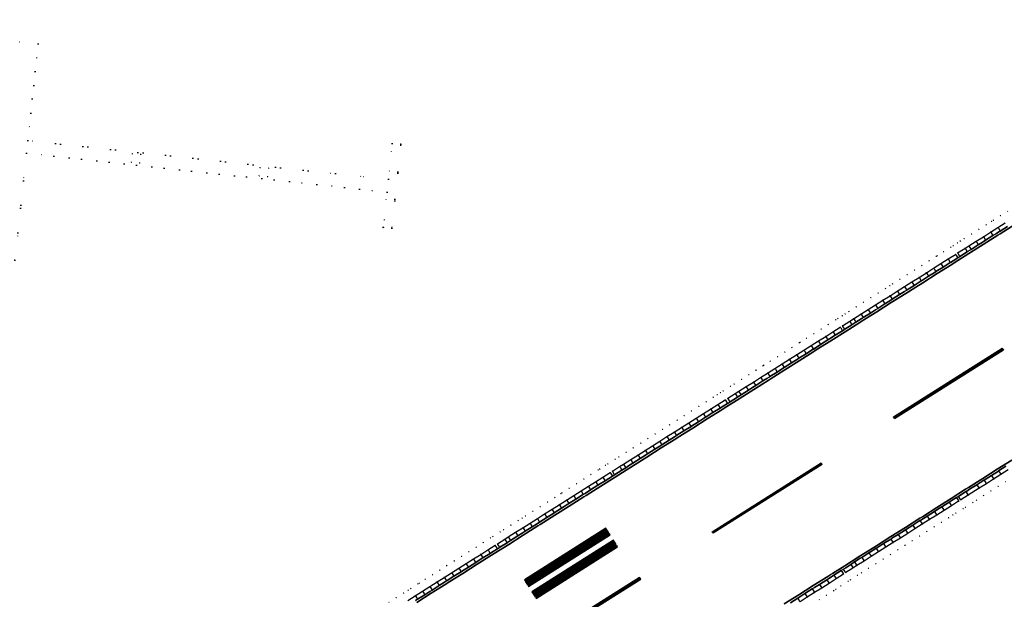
# Model space of a CAD drawing. Header units: metres. Extents: x 174791 to 179073, y 406431 to 409043.
# Tile 118 of 256: x 176276 to 176506, y 407159 to 407294. Entities that reach past the tile are written whole.
import ezdxf

# ---------------------------------------------------------------- set-up
doc = ezdxf.new("R2010")
doc.units = ezdxf.units.M
doc.linetypes.add('DOT', pattern=[6.35, 0, -6.35])
for name, color, linetype in [('terreindeelbegroeid', 254, 'DOT'), ('terreindeelonbegroeid', 254, 'DOT'), ('wegdeel_molgoot', 254, 'Continuous'), ('wegdeel_rijbaan', 254, 'Continuous'), ('wegdeel_start_landingsbaan', 254, 'Continuous'), ('weginrichtingselement_markering_vliegtuigverharding', 254, 'Continuous'), ('weginrichtingselement_voeg_vliegtuigverharding', 254, 'Continuous')]:
    doc.layers.add(name, color=color, linetype=linetype)

msp = doc.modelspace()

# ---------------------------------------------------------------- linework, layer by layer
at = {"layer": 'terreindeelbegroeid'}
for points in [[(176225.073, 407243.108, 0), (176275.112, 407237.844, 0), (176277.786, 407262.797, 0), (176345.482, 407255.508, 0), (176361.819, 407253.749, 0), (176360.933, 407245.543, 0), (176362.922, 407245.328, 0), (176365.034, 407264.894, 0), (176363.046, 407265.109, 0), (176362.141, 407256.731, 0), (176349.836, 407258.056, 0), (176278.106, 407265.78, 0), (176280.518, 407288.288, 0), (176231.273, 407293.957, 0)], [(176362.141, 407256.731, 0), (176361.819, 407253.749, 0), (176345.482, 407255.508, 0), (176277.786, 407262.797, 0), (176275.112, 407237.844, 0), (176225.073, 407243.108, 0), (176231.273, 407293.957, 0), (176280.518, 407288.288, 0), (176278.106, 407265.78, 0), (176349.836, 407258.056, 0)], [(176304.42, 407262.517, 0), (176302.432, 407262.72, 0), (176302.237, 407260.739, 0), (176304.226, 407260.523, 0)], [(176334.199, 407259.318, 0), (176332.21, 407259.52, 0), (176332.016, 407257.54, 0), (176334.004, 407257.324, 0)]]:
    msp.add_polyline3d(points, close=True, dxfattribs=at)
for points in [[(176362.243, 407158.104, 0), (176363.944, 407159.179, 0), (176365.625, 407160.242, 0), (176366.714, 407160.931, 0), (176367.327, 407161.318, 0), (176368.997, 407162.375, 0), (176369.287, 407162.558, 0), (176370.717, 407163.462, 0), (176372.399, 407164.526, 0), (176374.084, 407165.591, 0), (176375.704, 407166.616, 0), (176375.783, 407166.666, 0), (176377.497, 407167.749, 0), (176379.174, 407168.81, 0), (176380.882, 407169.89, 0), (176382.574, 407170.96, 0), (176384.259, 407172.026, 0), (176385.942, 407173.09, 0), (176386.476, 407173.428, 0), (176388.185, 407174.508, 0), (176388.987, 407175.015, 0), (176390.703, 407176.101, 0), (176392.397, 407177.172, 0), (176393.306, 407177.747, 0), (176394.084, 407178.238, 0), (176395.795, 407179.321, 0), (176397.482, 407180.388, 0), (176399.202, 407181.475, 0), (176400.891, 407182.543, 0), (176400.913, 407182.557, 0), (176402.307, 407183.438, 0), (176402.589, 407183.617, 0), (176404.264, 407184.676, 0), (176405.971, 407185.755, 0), (176407.682, 407186.837, 0), (176409.342, 407187.887, 0), (176411.042, 407188.962, 0), (176411.373, 407189.172, 0), (176412.743, 407190.038, 0), (176413.255, 407190.362, 0), (176414.953, 407191.435, 0), (176415.842, 407191.997, 0), (176417.54, 407193.071, 0), (176419.212, 407194.128, 0), (176420.927, 407195.213, 0), (176422.618, 407196.282, 0), (176424.299, 407197.345, 0), (176424.302, 407197.347, 0), (176425.988, 407198.413, 0), (176427.685, 407199.486, 0), (176429.404, 407200.573, 0), (176431.076, 407201.631, 0), (176432.788, 407202.713, 0), (176434.476, 407203.781, 0), (176436.161, 407204.846, 0), (176437.858, 407205.919, 0), (176438.766, 407206.494, 0), (176439.539, 407206.982, 0), (176440.174, 407207.384, 0), (176441.873, 407208.458, 0), (176442.72, 407208.993, 0), (176444.429, 407210.074, 0), (176446.14, 407211.156, 0), (176447.797, 407212.204, 0), (176447.822, 407212.22, 0), (176449.434, 407213.239, 0), (176449.658, 407213.381, 0), (176451.135, 407214.315, 0), (176452.806, 407215.371, 0), (176454.506, 407216.446, 0), (176456.194, 407217.514, 0), (176457.894, 407218.589, 0), (176458.098, 407218.718, 0), (176459.576, 407219.653, 0), (176461.281, 407220.731, 0), (176462.974, 407221.802, 0), (176464.659, 407222.867, 0), (176466.374, 407223.951, 0), (176466.883, 407224.273, 0), (176467.924, 407224.931, 0), (176468.575, 407225.343, 0), (176469.476, 407225.913, 0), (176471.182, 407226.992, 0), (176472.868, 407228.058, 0), (176474.568, 407229.133, 0), (176476.263, 407230.205, 0), (176477.968, 407231.283, 0), (176479.006, 407231.94, 0), (176479.655, 407232.35, 0), (176481.345, 407233.419, 0), (176483.059, 407234.502, 0), (176484.739, 407235.565, 0), (176486.436, 407236.638, 0), (176488.13, 407237.709, 0), (176489.8, 407238.765, 0), (176490.035, 407238.913, 0), (176491.502, 407239.841, 0), (176493.213, 407240.923, 0), (176493.729, 407241.25, 0), (176494.749, 407241.894, 0), (176495.432, 407242.327, 0), (176496.326, 407242.892, 0), (176498.023, 407243.965, 0), (176499.73, 407245.044, 0), (176501.418, 407246.112, 0), (176502.69, 407246.916, 0), (176503.123, 407247.19, 0), (176504.814, 407248.259, 0), (176506.488, 407249.318, 0)], [(176506.488, 407249.318, 0), (176504.814, 407248.259, 0), (176503.123, 407247.19, 0), (176502.69, 407246.916, 0), (176501.418, 407246.112, 0), (176499.73, 407245.044, 0), (176498.023, 407243.965, 0), (176496.326, 407242.892, 0), (176495.432, 407242.327, 0), (176494.749, 407241.894, 0), (176493.729, 407241.25, 0), (176493.213, 407240.923, 0), (176491.502, 407239.841, 0), (176490.035, 407238.913, 0), (176489.8, 407238.765, 0), (176488.13, 407237.709, 0), (176486.436, 407236.638, 0), (176484.739, 407235.565, 0), (176483.059, 407234.502, 0), (176481.345, 407233.419, 0), (176479.655, 407232.35, 0), (176479.006, 407231.94, 0), (176477.968, 407231.283, 0), (176476.263, 407230.205, 0), (176474.568, 407229.133, 0), (176472.868, 407228.058, 0), (176471.182, 407226.992, 0), (176469.476, 407225.913, 0), (176468.575, 407225.343, 0), (176467.924, 407224.931, 0), (176466.883, 407224.273, 0), (176466.374, 407223.951, 0), (176464.659, 407222.867, 0), (176462.974, 407221.802, 0), (176461.281, 407220.731, 0), (176459.576, 407219.653, 0), (176458.098, 407218.718, 0), (176457.894, 407218.589, 0), (176456.194, 407217.514, 0), (176454.506, 407216.446, 0), (176452.806, 407215.371, 0), (176451.135, 407214.315, 0), (176449.658, 407213.381, 0), (176449.434, 407213.239, 0), (176447.822, 407212.22, 0), (176447.797, 407212.204, 0), (176446.14, 407211.156, 0), (176444.429, 407210.074, 0), (176442.72, 407208.993, 0), (176441.873, 407208.458, 0), (176440.174, 407207.384, 0), (176439.539, 407206.982, 0), (176438.766, 407206.494, 0), (176437.858, 407205.919, 0), (176436.161, 407204.846, 0), (176434.476, 407203.781, 0), (176432.788, 407202.713, 0), (176431.076, 407201.631, 0), (176429.404, 407200.573, 0), (176427.685, 407199.486, 0), (176425.988, 407198.413, 0), (176424.302, 407197.347, 0), (176424.299, 407197.345, 0), (176422.618, 407196.282, 0), (176420.927, 407195.213, 0), (176419.212, 407194.128, 0), (176417.54, 407193.071, 0), (176415.842, 407191.997, 0), (176414.953, 407191.435, 0), (176413.255, 407190.362, 0), (176412.743, 407190.038, 0), (176411.373, 407189.172, 0), (176411.042, 407188.962, 0), (176409.342, 407187.887, 0), (176407.682, 407186.837, 0), (176405.971, 407185.755, 0), (176404.264, 407184.676, 0), (176402.589, 407183.617, 0), (176402.307, 407183.438, 0), (176400.913, 407182.557, 0), (176400.891, 407182.543, 0), (176399.202, 407181.475, 0), (176397.482, 407180.388, 0), (176395.795, 407179.321, 0), (176394.084, 407178.238, 0), (176393.306, 407177.747, 0), (176392.397, 407177.172, 0), (176390.703, 407176.101, 0), (176388.987, 407175.015, 0), (176388.185, 407174.508, 0), (176386.476, 407173.428, 0), (176385.942, 407173.09, 0), (176384.259, 407172.026, 0), (176382.574, 407170.96, 0), (176380.882, 407169.89, 0), (176379.174, 407168.81, 0), (176377.497, 407167.749, 0), (176375.783, 407166.666, 0), (176375.704, 407166.616, 0), (176374.084, 407165.591, 0), (176372.399, 407164.526, 0), (176370.717, 407163.462, 0), (176369.287, 407162.558, 0), (176368.997, 407162.375, 0), (176367.327, 407161.318, 0), (176366.714, 407160.931, 0), (176365.625, 407160.242, 0), (176363.944, 407159.179, 0), (176362.243, 407158.104, 0)], [(176505.883, 407246.569, 0), (176504.192, 407245.5, 0), (176502.487, 407244.422, 0), (176500.799, 407243.354, 0), (176499.092, 407242.275, 0), (176497.395, 407241.201, 0), (176496.501, 407240.636, 0), (176494.799, 407239.56, 0), (176494.282, 407239.233, 0), (176492.571, 407238.151, 0), (176490.869, 407237.075, 0), (176489.198, 407236.018, 0), (176487.505, 407234.948, 0), (176485.808, 407233.874, 0), (176484.128, 407232.812, 0), (176482.414, 407231.728, 0), (176480.724, 407230.659, 0), (176479.037, 407229.593, 0), (176477.332, 407228.515, 0), (176475.637, 407227.443, 0), (176473.937, 407226.368, 0), (176472.251, 407225.302, 0), (176470.545, 407224.223, 0), (176469.644, 407223.653, 0), (176467.952, 407222.583, 0), (176467.443, 407222.261, 0), (176465.728, 407221.177, 0), (176464.043, 407220.111, 0), (176462.35, 407219.04, 0), (176460.645, 407217.963, 0), (176458.963, 407216.899, 0), (176457.263, 407215.824, 0), (176455.575, 407214.756, 0), (176453.875, 407213.681, 0), (176452.203, 407212.624, 0), (176450.503, 407211.549, 0), (176448.892, 407210.53, 0), (176447.209, 407209.466, 0), (176445.498, 407208.384, 0), (176443.788, 407207.303, 0), (176442.942, 407206.768, 0), (176441.243, 407205.694, 0), (176440.608, 407205.292, 0), (176438.927, 407204.229, 0), (176437.23, 407203.156, 0), (176435.545, 407202.09, 0), (176433.857, 407201.023, 0), (176432.145, 407199.94, 0), (176430.473, 407198.883, 0), (176428.754, 407197.796, 0), (176427.057, 407196.723, 0), (176425.368, 407195.655, 0), (176423.687, 407194.592, 0), (176421.996, 407193.523, 0), (176420.281, 407192.438, 0), (176418.609, 407191.381, 0), (176416.911, 407190.307, 0), (176416.022, 407189.745, 0), (176414.324, 407188.671, 0), (176413.812, 407188.347, 0), (176412.111, 407187.272, 0), (176410.411, 407186.197, 0), (176408.751, 407185.147, 0), (176407.04, 407184.065, 0), (176405.333, 407182.985, 0), (176403.658, 407181.927, 0), (176401.96, 407180.853, 0), (176400.271, 407179.785, 0), (176398.551, 407178.697, 0), (176396.864, 407177.63, 0), (176395.153, 407176.548, 0), (176393.466, 407175.481, 0), (176391.772, 407174.41, 0), (176390.056, 407173.325, 0), (176389.254, 407172.818, 0), (176387.545, 407171.737, 0), (176387.011, 407171.4, 0), (176385.328, 407170.336, 0), (176383.643, 407169.27, 0), (176381.951, 407168.2, 0), (176380.243, 407167.12, 0), (176378.566, 407166.059, 0), (176376.852, 407164.975, 0), (176375.153, 407163.901, 0), (176373.468, 407162.836, 0), (176371.786, 407161.772, 0), (176370.066, 407160.684, 0), (176368.396, 407159.628, 0), (176366.694, 407158.552, 0)], [(176458.072, 407158.217, 0), (176459.735, 407159.268, 0), (176461.45, 407160.353, 0), (176463.145, 407161.424, 0), (176464.841, 407162.497, 0), (176465.346, 407162.816, 0), (176466.514, 407163.579, 0), (176468.197, 407164.677, 0), (176468.714, 407165.015, 0), (176468.719, 407165.018, 0), (176470.405, 407166.079, 0), (176471.279, 407166.65, 0), (176472.976, 407167.722, 0), (176474.672, 407168.794, 0), (176476.369, 407169.866, 0), (176478.065, 407170.938, 0), (176479.762, 407172.01, 0), (176481.458, 407173.082, 0), (176483.155, 407174.154, 0), (176484.851, 407175.225, 0), (176486.548, 407176.297, 0), (176488.244, 407177.369, 0), (176489.941, 407178.441, 0), (176491.637, 407179.513, 0), (176493.334, 407180.585, 0), (176495.03, 407181.657, 0), (176495.559, 407181.961, 0), (176497.25, 407183.059, 0), (176498.098, 407183.608, 0), (176499.795, 407184.68, 0), (176501.492, 407185.751, 0), (176503.189, 407186.823, 0), (176504.886, 407187.895, 0), (176506.583, 407188.966, 0)], [(176505.954, 407186.204, 0), (176504.257, 407185.132, 0), (176502.56, 407184.06, 0), (176500.863, 407182.988, 0), (176499.175, 407181.923, 0), (176498.338, 407181.381, 0), (176496.603, 407180.254, 0), (176496.063, 407179.944, 0), (176494.402, 407178.894, 0), (176493.704, 407178.453, 0), (176492.705, 407177.822, 0), (176491.009, 407176.75, 0), (176489.312, 407175.679, 0), (176487.616, 407174.607, 0), (176485.919, 407173.535, 0), (176484.223, 407172.463, 0), (176482.526, 407171.391, 0), (176480.83, 407170.319, 0), (176479.133, 407169.247, 0), (176477.437, 407168.175, 0), (176475.74, 407167.103, 0), (176474.044, 407166.031, 0), (176472.361, 407164.968, 0), (176471.485, 407164.395, 0), (176469.808, 407163.34, 0), (176469.794, 407163.331, 0), (176469.29, 407163.002, 0), (176467.608, 407161.904, 0), (176466.427, 407161.133, 0), (176465.91, 407160.806, 0), (176464.214, 407159.734, 0), (176462.519, 407158.662, 0)], [(176462.519, 407158.662, 0), (176464.214, 407159.734, 0), (176465.91, 407160.806, 0), (176466.427, 407161.133, 0), (176467.608, 407161.904, 0), (176469.29, 407163.002, 0), (176469.794, 407163.331, 0), (176469.808, 407163.34, 0), (176471.485, 407164.395, 0), (176472.361, 407164.968, 0), (176474.044, 407166.031, 0), (176475.74, 407167.103, 0), (176477.437, 407168.175, 0), (176479.133, 407169.247, 0), (176480.83, 407170.319, 0), (176482.526, 407171.391, 0), (176484.223, 407172.463, 0), (176485.919, 407173.535, 0), (176487.616, 407174.607, 0), (176489.312, 407175.679, 0), (176491.009, 407176.75, 0), (176492.705, 407177.822, 0), (176493.704, 407178.453, 0), (176494.402, 407178.894, 0), (176496.063, 407179.944, 0), (176496.603, 407180.254, 0), (176498.338, 407181.381, 0), (176499.175, 407181.923, 0), (176500.863, 407182.988, 0), (176502.56, 407184.06, 0), (176504.257, 407185.132, 0), (176505.954, 407186.204, 0)]]:
    msp.add_polyline3d(points, dxfattribs=at)
at = {"layer": 'terreindeelonbegroeid'}
for points in [[(176360.933, 407245.543, 0), (176361.819, 407253.749, 0), (176362.141, 407256.731, 0), (176363.046, 407265.109, 0), (176365.034, 407264.894, 0), (176362.922, 407245.328, 0)], [(176302.237, 407260.739, 0), (176302.432, 407262.72, 0), (176304.42, 407262.517, 0), (176304.226, 407260.523, 0)], [(176332.016, 407257.54, 0), (176332.21, 407259.52, 0), (176334.199, 407259.318, 0), (176334.004, 407257.324, 0)], [(176495.322, 407238.733, 0), (176494.805, 407238.406, 0), (176494.376, 407239.084, 0), (176494.282, 407239.233, 0), (176494.799, 407239.56, 0), (176494.893, 407239.411, 0)], [(176468.475, 407221.756, 0), (176468.319, 407221.658, 0), (176467.966, 407221.435, 0), (176467.548, 407222.096, 0), (176467.443, 407222.261, 0), (176467.952, 407222.583, 0), (176468.056, 407222.418, 0)], [(176441.766, 407204.867, 0), (176441.13, 407204.466, 0), (176440.739, 407205.084, 0), (176440.608, 407205.292, 0), (176441.243, 407205.694, 0), (176441.374, 407205.487, 0)], [(176414.847, 407187.845, 0), (176414.704, 407187.755, 0), (176414.334, 407187.521, 0), (176413.916, 407188.183, 0), (176413.812, 407188.347, 0), (176414.324, 407188.671, 0), (176414.428, 407188.508, 0)], [(176495.559, 407181.961, 0), (176495.03, 407181.657, 0), (176494.977, 407181.741, 0), (176494.496, 407182.502, 0), (176495.014, 407182.8, 0), (176495.491, 407182.065, 0)], [(176388.067, 407170.912, 0), (176387.533, 407170.574, 0), (176387.131, 407171.211, 0), (176387.011, 407171.4, 0), (176387.545, 407171.737, 0), (176387.664, 407171.549, 0)], [(176468.714, 407165.015, 0), (176468.197, 407164.677, 0), (176468.124, 407164.792, 0), (176467.681, 407165.492, 0), (176468.196, 407165.834, 0), (176468.646, 407165.122, 0)]]:
    msp.add_polyline3d(points, close=True, dxfattribs=at)
at = {"layer": 'wegdeel_molgoot'}
for points in [[(176368.451, 407158.508, 0), (176368.917, 407158.803, 0), (176370.588, 407159.859, 0), (176371.83, 407160.645, 0), (176372.308, 407160.947, 0), (176373.99, 407162.011, 0), (176375.2, 407162.775, 0), (176375.675, 407163.076, 0), (176375.8, 407163.155, 0), (176377.373, 407164.15, 0), (176379.088, 407165.234, 0), (176379.192, 407165.3, 0), (176380.765, 407166.295, 0), (176382.473, 407167.374, 0), (176382.553, 407167.425, 0), (176384.165, 407168.444, 0), (176385.85, 407169.51, 0), (176385.911, 407169.549, 0), (176386.523, 407169.935, 0), (176387.533, 407170.574, 0), (176388.067, 407170.912, 0), (176389.776, 407171.992, 0), (176389.875, 407172.055, 0), (176390.577, 407172.499, 0), (176392.294, 407173.585, 0), (176393.274, 407174.204, 0), (176393.988, 407174.656, 0), (176395.675, 407175.722, 0), (176396.661, 407176.346, 0), (176397.249, 407176.718, 0), (176397.386, 407176.805, 0), (176399.074, 407177.872, 0), (176400.652, 407178.87, 0), (176400.793, 407178.959, 0), (176402.482, 407180.027, 0), (176403.987, 407180.978, 0), (176404.181, 407181.101, 0), (176405.855, 407182.16, 0), (176407.376, 407183.122, 0), (176407.562, 407183.239, 0), (176407.956, 407183.488, 0), (176409.273, 407184.321, 0), (176410.934, 407185.371, 0), (176411.33, 407185.622, 0), (176412.634, 407186.446, 0), (176414.334, 407187.521, 0), (176414.704, 407187.755, 0), (176414.847, 407187.845, 0), (176416.545, 407188.919, 0), (176417.434, 407189.481, 0), (176418.101, 407189.903, 0), (176418.706, 407190.286, 0), (176419.131, 407190.555, 0), (176420.803, 407191.612, 0), (176422.041, 407192.394, 0), (176422.519, 407192.697, 0), (176424.21, 407193.766, 0), (176425.423, 407194.533, 0), (176425.891, 407194.829, 0), (176427.58, 407195.897, 0), (176428.807, 407196.673, 0), (176429.276, 407196.97, 0), (176429.393, 407197.044, 0), (176430.995, 407198.057, 0), (176432.668, 407199.114, 0), (176432.785, 407199.188, 0), (176434.379, 407200.197, 0), (176436.068, 407201.264, 0), (176436.172, 407201.33, 0), (176437.753, 407202.33, 0), (176439.449, 407203.403, 0), (176439.53, 407203.453, 0), (176440.115, 407203.824, 0), (176441.13, 407204.466, 0), (176441.766, 407204.867, 0), (176443.465, 407205.942, 0), (176443.603, 407206.029, 0), (176444.311, 407206.477, 0), (176446.02, 407207.558, 0), (176446.984, 407208.167, 0), (176447.731, 407208.64, 0), (176449.415, 407209.704, 0), (176450.336, 407210.287, 0), (176450.846, 407210.609, 0), (176451.025, 407210.723, 0), (176452.726, 407211.798, 0), (176454.211, 407212.737, 0), (176454.397, 407212.855, 0), (176456.097, 407213.93, 0), (176457.599, 407214.88, 0), (176457.786, 407214.997, 0), (176459.485, 407216.072, 0), (176460.968, 407217.01, 0), (176461.168, 407217.136, 0), (176461.572, 407217.391, 0), (176462.872, 407218.214, 0), (176464.566, 407219.285, 0), (176464.96, 407219.534, 0), (176466.251, 407220.35, 0), (176467.966, 407221.435, 0), (176468.319, 407221.658, 0), (176468.475, 407221.756, 0), (176470.167, 407222.826, 0), (176471.068, 407223.396, 0), (176471.677, 407223.781, 0), (176472.294, 407224.172, 0), (176472.774, 407224.475, 0), (176474.46, 407225.541, 0), (176475.664, 407226.303, 0), (176476.16, 407226.616, 0), (176477.855, 407227.688, 0), (176479.026, 407228.428, 0), (176479.559, 407228.766, 0), (176481.247, 407229.833, 0), (176482.421, 407230.576, 0), (176482.937, 407230.901, 0), (176483.02, 407230.954, 0), (176484.651, 407231.985, 0), (176486.331, 407233.047, 0), (176486.381, 407233.079, 0), (176488.028, 407234.121, 0), (176489.721, 407235.191, 0), (176489.739, 407235.203, 0), (176491.392, 407236.248, 0), (176493.094, 407237.324, 0), (176493.125, 407237.344, 0), (176493.731, 407237.727, 0), (176494.805, 407238.406, 0), (176495.322, 407238.733, 0), (176497.024, 407239.809, 0), (176497.108, 407239.862, 0), (176497.918, 407240.374, 0), (176499.615, 407241.447, 0), (176500.477, 407241.992, 0), (176501.322, 407242.527, 0), (176503.011, 407243.595, 0), (176503.855, 407244.128, 0), (176504.435, 407244.496, 0), (176504.715, 407244.673, 0), (176506.406, 407245.742, 0)], [(176508.123, 407246.188, 0), (176504.724, 407244.039, 0), (176504.143, 407243.672, 0), (176500.765, 407241.536, 0), (176497.397, 407239.406, 0), (176494.02, 407237.27, 0), (176493.414, 407236.887, 0), (176490.028, 407234.746, 0), (176486.67, 407232.623, 0), (176485.062, 407231.607, 0), (176483.308, 407230.497, 0), (176482.71, 407230.119, 0), (176479.314, 407227.972, 0), (176475.953, 407225.846, 0), (176472.583, 407223.715, 0), (176471.966, 407223.325, 0), (176468.608, 407221.202, 0), (176465.248, 407219.077, 0), (176461.86, 407216.935, 0), (176461.257, 407216.553, 0), (176457.888, 407214.423, 0), (176454.5, 407212.281, 0), (176451.135, 407210.153, 0), (176450.625, 407209.831, 0), (176447.273, 407207.711, 0), (176443.892, 407205.573, 0), (176440.404, 407203.367, 0), (176439.818, 407202.997, 0), (176436.461, 407200.874, 0), (176433.074, 407198.732, 0), (176429.682, 407196.587, 0), (176429.096, 407196.217, 0), (176425.711, 407194.077, 0), (176422.329, 407191.938, 0), (176418.994, 407189.829, 0), (176418.389, 407189.447, 0), (176414.993, 407187.299, 0), (176411.619, 407185.165, 0), (176408.245, 407183.032, 0), (176407.665, 407182.665, 0), (176404.275, 407180.522, 0), (176400.941, 407178.413, 0), (176397.537, 407176.261, 0), (176396.949, 407175.89, 0), (176393.563, 407173.748, 0), (176390.164, 407171.599, 0), (176386.812, 407169.479, 0), (176386.2, 407169.092, 0), (176382.842, 407166.969, 0), (176379.481, 407164.844, 0), (176376.089, 407162.698, 0), (176375.488, 407162.319, 0), (176372.118, 407160.188, 0), (176368.74, 407158.052, 0)], [(176454.395, 407157.714, 0), (176457.766, 407159.846, 0), (176461.142, 407161.981, 0), (176464.522, 407164.118, 0), (176464.526, 407164.121, 0), (176464.976, 407164.417, 0), (176465.109, 407164.503, 0), (176465.599, 407164.812, 0), (176468.473, 407166.616, 0), (176471.875, 407168.75, 0), (176475.263, 407170.876, 0), (176475.865, 407171.258, 0), (176479.236, 407173.4, 0), (176482.613, 407175.544, 0), (176485.984, 407177.686, 0), (176486.583, 407178.032, 0), (176489.945, 407180.168, 0), (176493.306, 407182.303, 0), (176496.668, 407184.438, 0), (176497.306, 407184.833, 0), (176500.671, 407186.968, 0), (176504.035, 407189.102, 0), (176507.4, 407191.236, 0)], [(176506.049, 407189.812, 0), (176504.352, 407188.74, 0), (176504.289, 407188.7, 0), (176502.655, 407187.669, 0), (176500.958, 407186.597, 0), (176500.92, 407186.573, 0), (176499.261, 407185.525, 0), (176497.564, 407184.454, 0), (176497.555, 407184.448, 0), (176496.926, 407184.04, 0), (176496.705, 407183.898, 0), (176495.014, 407182.8, 0), (176494.496, 407182.502, 0), (176493.555, 407181.908, 0), (176492.799, 407181.431, 0), (176491.103, 407180.359, 0), (176490.189, 407179.781, 0), (176489.406, 407179.287, 0), (176487.71, 407178.215, 0), (176486.822, 407177.654, 0), (176486.238, 407177.285, 0), (176486.013, 407177.143, 0), (176484.317, 407176.071, 0), (176482.861, 407175.151, 0), (176482.62, 407174.999, 0), (176480.924, 407173.927, 0), (176479.48, 407173.015, 0), (176479.227, 407172.855, 0), (176477.531, 407171.783, 0), (176476.103, 407170.881, 0), (176475.834, 407170.711, 0), (176475.5, 407170.5, 0), (176474.138, 407169.639, 0), (176472.441, 407168.567, 0), (176472.119, 407168.364, 0), (176470.745, 407167.495, 0), (176469.88, 407166.908, 0), (176468.755, 407166.17, 0), (176468.196, 407165.834, 0), (176467.681, 407165.492, 0), (176465.975, 407164.431, 0), (176465.403, 407164.037, 0), (176464.811, 407163.662, 0), (176464.306, 407163.343, 0), (176462.61, 407162.27, 0), (176461.431, 407161.524, 0), (176460.915, 407161.198, 0), (176459.2, 407160.114, 0), (176458.054, 407159.389, 0), (176457.537, 407159.062, 0), (176455.841, 407157.99, 0)]]:
    msp.add_polyline3d(points, dxfattribs=at)
at = {"layer": 'wegdeel_rijbaan'}
for points in [[(176506.406, 407245.742, 0), (176504.715, 407244.673, 0), (176504.435, 407244.496, 0), (176503.855, 407244.128, 0), (176503.011, 407243.595, 0), (176501.322, 407242.527, 0), (176500.477, 407241.992, 0), (176499.615, 407241.447, 0), (176497.918, 407240.374, 0), (176497.108, 407239.862, 0), (176497.024, 407239.809, 0), (176495.322, 407238.733, 0), (176494.893, 407239.411, 0), (176494.799, 407239.56, 0), (176496.501, 407240.636, 0), (176497.395, 407241.201, 0), (176499.092, 407242.275, 0), (176500.799, 407243.354, 0), (176502.487, 407244.422, 0), (176504.192, 407245.5, 0), (176505.883, 407246.569, 0)], [(176506.583, 407188.966, 0), (176504.886, 407187.895, 0), (176503.189, 407186.823, 0), (176501.492, 407185.751, 0), (176499.795, 407184.68, 0), (176498.098, 407183.608, 0), (176497.25, 407183.059, 0), (176495.559, 407181.961, 0), (176495.491, 407182.065, 0), (176495.014, 407182.8, 0), (176496.705, 407183.898, 0), (176496.926, 407184.04, 0), (176497.555, 407184.448, 0), (176497.564, 407184.454, 0), (176499.261, 407185.525, 0), (176500.92, 407186.573, 0), (176500.958, 407186.597, 0), (176502.655, 407187.669, 0), (176504.289, 407188.7, 0), (176504.352, 407188.74, 0), (176506.049, 407189.812, 0)], [(176366.694, 407158.552, 0), (176368.396, 407159.628, 0), (176370.066, 407160.684, 0), (176371.786, 407161.772, 0), (176373.468, 407162.836, 0), (176375.153, 407163.901, 0), (176376.852, 407164.975, 0), (176378.566, 407166.059, 0), (176380.243, 407167.12, 0), (176381.951, 407168.2, 0), (176383.643, 407169.27, 0), (176385.328, 407170.336, 0), (176387.011, 407171.4, 0), (176387.131, 407171.211, 0), (176387.533, 407170.574, 0), (176386.523, 407169.935, 0), (176385.911, 407169.549, 0), (176385.85, 407169.51, 0), (176384.165, 407168.444, 0), (176382.553, 407167.425, 0), (176382.473, 407167.374, 0), (176380.765, 407166.295, 0), (176379.192, 407165.3, 0), (176379.088, 407165.234, 0), (176377.373, 407164.15, 0), (176375.8, 407163.155, 0), (176375.675, 407163.076, 0), (176375.2, 407162.775, 0), (176373.99, 407162.011, 0), (176372.308, 407160.947, 0), (176371.83, 407160.645, 0), (176370.588, 407159.859, 0), (176368.917, 407158.803, 0), (176368.451, 407158.508, 0)], [(176455.841, 407157.99, 0), (176457.537, 407159.062, 0), (176458.054, 407159.389, 0), (176459.2, 407160.114, 0), (176460.915, 407161.198, 0), (176461.431, 407161.524, 0), (176462.61, 407162.27, 0), (176464.306, 407163.343, 0), (176464.811, 407163.662, 0), (176465.403, 407164.037, 0), (176465.975, 407164.431, 0), (176467.681, 407165.492, 0), (176468.124, 407164.792, 0), (176468.197, 407164.677, 0), (176466.514, 407163.579, 0), (176465.346, 407162.816, 0), (176464.841, 407162.497, 0), (176463.145, 407161.424, 0), (176461.45, 407160.353, 0), (176459.735, 407159.268, 0), (176458.072, 407158.217, 0)]]:
    msp.add_polyline3d(points, dxfattribs=at)
for points in [[(176494.805, 407238.406, 0), (176493.731, 407237.727, 0), (176493.125, 407237.344, 0), (176493.094, 407237.324, 0), (176491.392, 407236.248, 0), (176489.739, 407235.203, 0), (176489.721, 407235.191, 0), (176488.028, 407234.121, 0), (176486.381, 407233.079, 0), (176486.331, 407233.047, 0), (176484.651, 407231.985, 0), (176483.02, 407230.954, 0), (176482.937, 407230.901, 0), (176482.421, 407230.576, 0), (176481.247, 407229.833, 0), (176479.559, 407228.766, 0), (176479.026, 407228.428, 0), (176477.855, 407227.688, 0), (176476.16, 407226.616, 0), (176475.664, 407226.303, 0), (176474.46, 407225.541, 0), (176472.774, 407224.475, 0), (176472.294, 407224.172, 0), (176471.677, 407223.781, 0), (176471.068, 407223.396, 0), (176470.167, 407222.826, 0), (176468.475, 407221.756, 0), (176468.056, 407222.418, 0), (176467.952, 407222.583, 0), (176469.644, 407223.653, 0), (176470.545, 407224.223, 0), (176472.251, 407225.302, 0), (176473.937, 407226.368, 0), (176475.637, 407227.443, 0), (176477.332, 407228.515, 0), (176479.037, 407229.593, 0), (176480.724, 407230.659, 0), (176482.414, 407231.728, 0), (176484.128, 407232.812, 0), (176485.808, 407233.874, 0), (176487.505, 407234.948, 0), (176489.198, 407236.018, 0), (176490.869, 407237.075, 0), (176492.571, 407238.151, 0), (176494.282, 407239.233, 0), (176494.376, 407239.084, 0)], [(176467.966, 407221.435, 0), (176466.251, 407220.35, 0), (176464.96, 407219.534, 0), (176464.566, 407219.285, 0), (176462.872, 407218.214, 0), (176461.572, 407217.391, 0), (176461.168, 407217.136, 0), (176460.968, 407217.01, 0), (176459.485, 407216.072, 0), (176457.786, 407214.997, 0), (176457.599, 407214.88, 0), (176456.097, 407213.93, 0), (176454.397, 407212.855, 0), (176454.211, 407212.737, 0), (176452.726, 407211.798, 0), (176451.025, 407210.723, 0), (176450.846, 407210.609, 0), (176450.336, 407210.287, 0), (176449.415, 407209.704, 0), (176447.731, 407208.64, 0), (176446.984, 407208.167, 0), (176446.02, 407207.558, 0), (176444.311, 407206.477, 0), (176443.603, 407206.029, 0), (176443.465, 407205.942, 0), (176441.766, 407204.867, 0), (176441.374, 407205.487, 0), (176441.243, 407205.694, 0), (176442.942, 407206.768, 0), (176443.788, 407207.303, 0), (176445.498, 407208.384, 0), (176447.209, 407209.466, 0), (176448.892, 407210.53, 0), (176450.503, 407211.549, 0), (176452.203, 407212.624, 0), (176453.875, 407213.681, 0), (176455.575, 407214.756, 0), (176457.263, 407215.824, 0), (176458.963, 407216.899, 0), (176460.645, 407217.963, 0), (176462.35, 407219.04, 0), (176464.043, 407220.111, 0), (176465.728, 407221.177, 0), (176467.443, 407222.261, 0), (176467.548, 407222.096, 0)], [(176441.13, 407204.466, 0), (176440.115, 407203.824, 0), (176439.53, 407203.453, 0), (176439.449, 407203.403, 0), (176437.753, 407202.33, 0), (176436.172, 407201.33, 0), (176436.068, 407201.264, 0), (176434.379, 407200.197, 0), (176432.785, 407199.188, 0), (176432.668, 407199.114, 0), (176430.995, 407198.057, 0), (176429.393, 407197.044, 0), (176429.276, 407196.97, 0), (176428.807, 407196.673, 0), (176427.58, 407195.897, 0), (176425.891, 407194.829, 0), (176425.423, 407194.533, 0), (176424.21, 407193.766, 0), (176422.519, 407192.697, 0), (176422.041, 407192.394, 0), (176420.803, 407191.612, 0), (176419.131, 407190.555, 0), (176418.706, 407190.286, 0), (176418.101, 407189.903, 0), (176417.434, 407189.481, 0), (176416.545, 407188.919, 0), (176414.847, 407187.845, 0), (176414.428, 407188.508, 0), (176414.324, 407188.671, 0), (176416.022, 407189.745, 0), (176416.911, 407190.307, 0), (176418.609, 407191.381, 0), (176420.281, 407192.438, 0), (176421.996, 407193.523, 0), (176423.687, 407194.592, 0), (176425.368, 407195.655, 0), (176427.057, 407196.723, 0), (176428.754, 407197.796, 0), (176430.473, 407198.883, 0), (176432.145, 407199.94, 0), (176433.857, 407201.023, 0), (176435.545, 407202.09, 0), (176437.23, 407203.156, 0), (176438.927, 407204.229, 0), (176440.608, 407205.292, 0), (176440.739, 407205.084, 0)], [(176414.334, 407187.521, 0), (176412.634, 407186.446, 0), (176411.33, 407185.622, 0), (176410.934, 407185.371, 0), (176409.273, 407184.321, 0), (176407.956, 407183.488, 0), (176407.562, 407183.239, 0), (176407.376, 407183.122, 0), (176405.855, 407182.16, 0), (176404.181, 407181.101, 0), (176403.987, 407180.978, 0), (176402.482, 407180.027, 0), (176400.793, 407178.959, 0), (176400.652, 407178.87, 0), (176399.074, 407177.872, 0), (176397.386, 407176.805, 0), (176397.249, 407176.718, 0), (176396.661, 407176.346, 0), (176395.675, 407175.722, 0), (176393.988, 407174.656, 0), (176393.274, 407174.204, 0), (176392.294, 407173.585, 0), (176390.577, 407172.499, 0), (176389.875, 407172.055, 0), (176389.776, 407171.992, 0), (176388.067, 407170.912, 0), (176387.664, 407171.549, 0), (176387.545, 407171.737, 0), (176389.254, 407172.818, 0), (176390.056, 407173.325, 0), (176391.772, 407174.41, 0), (176393.466, 407175.481, 0), (176395.153, 407176.548, 0), (176396.864, 407177.63, 0), (176398.551, 407178.697, 0), (176400.271, 407179.785, 0), (176401.96, 407180.853, 0), (176403.658, 407181.927, 0), (176405.333, 407182.985, 0), (176407.04, 407184.065, 0), (176408.751, 407185.147, 0), (176410.411, 407186.197, 0), (176412.111, 407187.272, 0), (176413.812, 407188.347, 0), (176413.916, 407188.183, 0)], [(176495.03, 407181.657, 0), (176493.334, 407180.585, 0), (176491.637, 407179.513, 0), (176489.941, 407178.441, 0), (176488.244, 407177.369, 0), (176486.548, 407176.297, 0), (176484.851, 407175.225, 0), (176483.155, 407174.154, 0), (176481.458, 407173.082, 0), (176479.762, 407172.01, 0), (176478.065, 407170.938, 0), (176476.369, 407169.866, 0), (176474.672, 407168.794, 0), (176472.976, 407167.722, 0), (176471.279, 407166.65, 0), (176470.405, 407166.079, 0), (176468.719, 407165.018, 0), (176468.714, 407165.015, 0), (176468.646, 407165.122, 0), (176468.196, 407165.834, 0), (176468.755, 407166.17, 0), (176469.88, 407166.908, 0), (176470.745, 407167.495, 0), (176472.119, 407168.364, 0), (176472.441, 407168.567, 0), (176474.138, 407169.639, 0), (176475.5, 407170.5, 0), (176475.834, 407170.711, 0), (176476.103, 407170.881, 0), (176477.531, 407171.783, 0), (176479.227, 407172.855, 0), (176479.48, 407173.015, 0), (176480.924, 407173.927, 0), (176482.62, 407174.999, 0), (176482.861, 407175.151, 0), (176484.317, 407176.071, 0), (176486.013, 407177.143, 0), (176486.238, 407177.285, 0), (176486.822, 407177.654, 0), (176487.71, 407178.215, 0), (176489.406, 407179.287, 0), (176490.189, 407179.781, 0), (176491.103, 407180.359, 0), (176492.799, 407181.431, 0), (176493.555, 407181.908, 0), (176494.496, 407182.502, 0), (176494.977, 407181.741, 0)]]:
    msp.add_polyline3d(points, close=True, dxfattribs=at)
at = {"layer": 'wegdeel_start_landingsbaan'}
for points in [[(176368.74, 407158.052, 0), (176372.118, 407160.188, 0), (176375.488, 407162.319, 0), (176376.089, 407162.698, 0), (176379.481, 407164.844, 0), (176382.842, 407166.969, 0), (176386.2, 407169.092, 0), (176386.812, 407169.479, 0), (176390.164, 407171.599, 0), (176393.563, 407173.748, 0), (176396.949, 407175.89, 0), (176397.537, 407176.261, 0), (176400.941, 407178.413, 0), (176404.275, 407180.522, 0), (176407.665, 407182.665, 0), (176408.245, 407183.032, 0), (176411.619, 407185.165, 0), (176414.993, 407187.299, 0), (176418.389, 407189.447, 0), (176418.994, 407189.829, 0), (176422.329, 407191.938, 0), (176425.711, 407194.077, 0), (176429.096, 407196.217, 0), (176429.682, 407196.587, 0), (176433.074, 407198.732, 0), (176436.461, 407200.874, 0), (176439.818, 407202.997, 0), (176440.404, 407203.367, 0), (176443.892, 407205.573, 0), (176447.273, 407207.711, 0), (176450.625, 407209.831, 0), (176451.135, 407210.153, 0), (176454.5, 407212.281, 0), (176457.888, 407214.423, 0), (176461.257, 407216.553, 0), (176461.86, 407216.935, 0), (176465.248, 407219.077, 0), (176468.608, 407221.202, 0), (176471.966, 407223.325, 0), (176472.583, 407223.715, 0), (176475.953, 407225.846, 0), (176479.314, 407227.972, 0), (176482.71, 407230.119, 0), (176483.308, 407230.497, 0), (176485.062, 407231.607, 0), (176486.67, 407232.623, 0), (176490.028, 407234.746, 0), (176493.414, 407236.887, 0), (176494.02, 407237.27, 0), (176497.397, 407239.406, 0), (176500.765, 407241.536, 0), (176504.143, 407243.672, 0), (176504.724, 407244.039, 0), (176508.123, 407246.188, 0)], [(176507.4, 407191.236, 0), (176504.035, 407189.102, 0), (176500.671, 407186.968, 0), (176497.306, 407184.833, 0), (176496.668, 407184.438, 0), (176493.306, 407182.303, 0), (176489.945, 407180.168, 0), (176486.583, 407178.032, 0), (176485.984, 407177.686, 0), (176482.613, 407175.544, 0), (176479.236, 407173.4, 0), (176475.865, 407171.258, 0), (176475.263, 407170.876, 0), (176471.875, 407168.75, 0), (176468.473, 407166.616, 0), (176465.599, 407164.812, 0), (176465.109, 407164.503, 0), (176464.976, 407164.417, 0), (176464.526, 407164.121, 0), (176464.522, 407164.118, 0), (176461.142, 407161.981, 0), (176457.766, 407159.846, 0), (176454.395, 407157.714, 0)]]:
    msp.add_polyline3d(points, dxfattribs=at)
at = {"layer": 'weginrichtingselement_markering_vliegtuigverharding'}
for points in [[(176505.213, 407217.331, 0), (176505.32, 407217.162, 0), (176479.922, 407201.14, 0), (176479.815, 407201.309, 0), (176505.213, 407217.331, 0)], [(176480.082, 407200.894, 0), (176479.975, 407201.063, 0), (176505.358, 407217.095, 0), (176505.465, 407216.926, 0), (176480.082, 407200.894, 0)], [(176462.96, 407190.619, 0), (176463.067, 407190.45, 0), (176437.658, 407174.384, 0), (176437.551, 407174.553, 0), (176462.96, 407190.619, 0)], [(176437.801, 407174.195, 0), (176437.694, 407174.364, 0), (176463.085, 407190.401, 0), (176463.192, 407190.232, 0), (176437.801, 407174.195, 0)], [(176412.824, 407175.365, 0), (176393.823, 407163.34, 0), (176393.903, 407163.213, 0), (176412.905, 407175.238, 0), (176412.824, 407175.365, 0)], [(176393.971, 407163.106, 0), (176394.051, 407162.979, 0), (176413.052, 407175.004, 0), (176412.972, 407175.131, 0), (176393.971, 407163.106, 0)], [(176394.119, 407162.872, 0), (176394.199, 407162.745, 0), (176413.201, 407174.771, 0), (176413.12, 407174.897, 0), (176394.119, 407162.872, 0)], [(176394.267, 407162.638, 0), (176394.347, 407162.511, 0), (176413.348, 407174.537, 0), (176413.268, 407174.664, 0), (176394.267, 407162.638, 0)], [(176394.415, 407162.404, 0), (176394.495, 407162.278, 0), (176413.496, 407174.303, 0), (176413.416, 407174.43, 0), (176394.415, 407162.404, 0)], [(176394.563, 407162.171, 0), (176413.564, 407174.196, 0), (176413.644, 407174.069, 0), (176394.643, 407162.044, 0), (176394.563, 407162.171, 0)], [(176413.79, 407173.834, 0), (176413.712, 407173.962, 0), (176394.711, 407161.937, 0), (176394.791, 407161.81, 0), (176413.79, 407173.834, 0)], [(176414.579, 407172.564, 0), (176395.578, 407160.539, 0), (176395.658, 407160.412, 0), (176414.659, 407172.437, 0), (176414.579, 407172.564, 0)], [(176395.726, 407160.305, 0), (176395.806, 407160.178, 0), (176414.808, 407172.203, 0), (176414.727, 407172.33, 0), (176395.726, 407160.305, 0)], [(176395.874, 407160.071, 0), (176395.954, 407159.944, 0), (176414.955, 407171.97, 0), (176414.875, 407172.096, 0), (176395.874, 407160.071, 0)], [(176396.022, 407159.837, 0), (176396.102, 407159.71, 0), (176415.103, 407171.736, 0), (176415.023, 407171.863, 0), (176396.022, 407159.837, 0)], [(176396.17, 407159.603, 0), (176396.25, 407159.477, 0), (176415.251, 407171.502, 0), (176415.171, 407171.629, 0), (176396.17, 407159.603, 0)], [(176396.318, 407159.37, 0), (176415.319, 407171.395, 0), (176415.399, 407171.268, 0), (176396.398, 407159.243, 0), (176396.318, 407159.37, 0)], [(176415.545, 407171.033, 0), (176415.467, 407171.161, 0), (176396.466, 407159.136, 0), (176396.546, 407159.009, 0), (176415.545, 407171.033, 0)], [(176395.325, 407147.859, 0), (176395.432, 407147.69, 0), (176420.799, 407163.737, 0), (176420.692, 407163.906, 0), (176395.325, 407147.859, 0)], [(176395.481, 407147.62, 0), (176395.588, 407147.451, 0), (176420.935, 407163.514, 0), (176420.828, 407163.683, 0), (176395.481, 407147.62, 0)]]:
    msp.add_polyline3d(points, dxfattribs=at)
at = {"layer": 'weginrichtingselement_voeg_vliegtuigverharding'}
msp.add_line((176498.098, 407183.608), (176498.049, 407183.686), dxfattribs=at)
for points in [[(176502.487, 407244.422, 0), (176502.578, 407244.279, 0), (176503.01, 407243.595, 0)], [(176504.192, 407245.5, 0), (176504.282, 407245.358, 0), (176504.715, 407244.673, 0)], [(176499.092, 407242.275, 0), (176499.184, 407242.129, 0), (176499.615, 407241.447, 0)], [(176500.799, 407243.354, 0), (176500.89, 407243.21, 0), (176501.322, 407242.527, 0)], [(176496.501, 407240.636, 0), (176496.595, 407240.489, 0), (176497.024, 407239.809, 0)], [(176497.394, 407241.201, 0), (176497.487, 407241.054, 0), (176497.918, 407240.374, 0)], [(176492.571, 407238.151, 0), (176492.666, 407238.001, 0), (176493.094, 407237.324, 0)], [(176487.505, 407234.948, 0), (176487.602, 407234.794, 0), (176488.028, 407234.121, 0)], [(176489.198, 407236.018, 0), (176489.295, 407235.866, 0), (176489.721, 407235.191, 0)], [(176490.869, 407237.074, 0), (176490.964, 407236.923, 0), (176491.392, 407236.248, 0)], [(176484.128, 407232.812, 0), (176484.226, 407232.656, 0), (176484.65, 407231.985, 0)], [(176485.808, 407233.874, 0), (176485.905, 407233.72, 0), (176486.33, 407233.047, 0)], [(176480.724, 407230.659, 0), (176480.823, 407230.502, 0), (176481.247, 407229.833, 0)], [(176482.414, 407231.728, 0), (176482.513, 407231.572, 0), (176482.937, 407230.901, 0)], [(176477.332, 407228.515, 0), (176477.433, 407228.355, 0), (176477.855, 407227.688, 0)], [(176479.037, 407229.593, 0), (176479.137, 407229.434, 0), (176479.559, 407228.766, 0)], [(176473.937, 407226.368, 0), (176474.039, 407226.206, 0), (176474.46, 407225.541, 0)], [(176475.637, 407227.443, 0), (176475.738, 407227.282, 0), (176476.16, 407226.616, 0)], [(176469.644, 407223.653, 0), (176469.748, 407223.489, 0), (176470.167, 407222.826, 0)], [(176470.545, 407224.223, 0), (176470.648, 407224.059, 0), (176471.068, 407223.396, 0)], [(176472.251, 407225.302, 0), (176472.354, 407225.139, 0), (176472.774, 407224.475, 0)], [(176465.728, 407221.177, 0), (176465.834, 407221.009, 0), (176466.251, 407220.35, 0)], [(176462.35, 407219.04, 0), (176462.459, 407218.867, 0), (176462.872, 407218.214, 0)], [(176464.043, 407220.111, 0), (176464.151, 407219.941, 0), (176464.566, 407219.285, 0)], [(176458.963, 407216.898, 0), (176459.076, 407216.72, 0), (176459.485, 407216.072, 0)], [(176460.645, 407217.963, 0), (176460.756, 407217.787, 0), (176461.168, 407217.136, 0)], [(176455.575, 407214.756, 0), (176455.691, 407214.572, 0), (176456.097, 407213.93, 0)], [(176457.263, 407215.824, 0), (176457.378, 407215.643, 0), (176457.786, 407214.997, 0)], [(176452.203, 407212.624, 0), (176452.323, 407212.435, 0), (176452.726, 407211.798, 0)], [(176453.874, 407213.681, 0), (176453.992, 407213.495, 0), (176454.397, 407212.855, 0)], [(176448.892, 407210.53, 0), (176449.015, 407210.336, 0), (176449.415, 407209.704, 0)], [(176450.503, 407211.549, 0), (176450.624, 407211.357, 0), (176451.025, 407210.723, 0)], [(176445.498, 407208.384, 0), (176445.624, 407208.184, 0), (176446.02, 407207.558, 0)], [(176447.209, 407209.466, 0), (176447.333, 407209.269, 0), (176447.731, 407208.64, 0)], [(176442.942, 407206.768, 0), (176443.071, 407206.564, 0), (176443.465, 407205.942, 0)], [(176443.788, 407207.303, 0), (176443.916, 407207.1, 0), (176444.311, 407206.477, 0)], [(176437.23, 407203.156, 0), (176437.359, 407202.953, 0), (176437.753, 407202.33, 0)], [(176438.927, 407204.229, 0), (176439.057, 407204.022, 0), (176439.449, 407203.403, 0)], [(176433.857, 407201.023, 0), (176433.982, 407200.825, 0), (176434.379, 407200.197, 0)], [(176435.545, 407202.09, 0), (176435.672, 407201.89, 0), (176436.067, 407201.264, 0)], [(176430.473, 407198.883, 0), (176430.594, 407198.691, 0), (176430.995, 407198.057, 0)], [(176432.145, 407199.94, 0), (176432.268, 407199.746, 0), (176432.668, 407199.114, 0)], [(176427.057, 407196.723, 0), (176427.175, 407196.537, 0), (176427.58, 407195.897, 0)], [(176428.754, 407197.796, 0), (176428.873, 407197.607, 0), (176429.276, 407196.97, 0)], [(176423.687, 407194.592, 0), (176423.801, 407194.412, 0), (176424.21, 407193.766, 0)], [(176425.368, 407195.655, 0), (176425.484, 407195.472, 0), (176425.891, 407194.829, 0)], [(176418.609, 407191.381, 0), (176418.717, 407191.209, 0), (176419.131, 407190.554, 0)], [(176420.281, 407192.438, 0), (176420.391, 407192.264, 0), (176420.803, 407191.612, 0)], [(176421.996, 407193.523, 0), (176422.108, 407193.346, 0), (176422.519, 407192.697, 0)], [(176416.022, 407189.745, 0), (176416.128, 407189.578, 0), (176416.545, 407188.919, 0)], [(176416.911, 407190.307, 0), (176417.018, 407190.139, 0), (176417.434, 407189.481, 0)], [(176412.111, 407187.272, 0), (176412.216, 407187.106, 0), (176412.634, 407186.446, 0)], [(176502.655, 407187.668, 0), (176503.135, 407186.909, 0), (176503.189, 407186.823, 0)], [(176504.352, 407188.74, 0), (176504.83, 407187.983, 0), (176504.886, 407187.895, 0)], [(176408.751, 407185.147, 0), (176408.858, 407184.978, 0), (176409.273, 407184.321, 0)], [(176410.411, 407186.197, 0), (176410.517, 407186.03, 0), (176410.933, 407185.371, 0)], [(176499.261, 407185.525, 0), (176499.744, 407184.76, 0), (176499.795, 407184.68, 0)], [(176500.958, 407186.597, 0), (176501.44, 407185.834, 0), (176501.492, 407185.751, 0)], [(176405.333, 407182.985, 0), (176405.441, 407182.813, 0), (176405.855, 407182.16, 0)], [(176407.04, 407184.065, 0), (176407.147, 407183.895, 0), (176407.562, 407183.239, 0)], [(176496.705, 407183.898, 0), (176497.195, 407183.144, 0), (176497.25, 407183.059, 0)], [(176401.96, 407180.853, 0), (176402.071, 407180.678, 0), (176402.482, 407180.027, 0)], [(176403.658, 407181.927, 0), (176403.768, 407181.753, 0), (176404.181, 407181.101, 0)], [(176491.103, 407180.359, 0), (176491.583, 407179.598, 0), (176491.637, 407179.513, 0)], [(176492.799, 407181.431, 0), (176493.28, 407180.67, 0), (176493.334, 407180.585, 0)], [(176396.864, 407177.63, 0), (176396.978, 407177.451, 0), (176397.386, 407176.805, 0)], [(176398.551, 407178.697, 0), (176398.664, 407178.519, 0), (176399.073, 407177.872, 0)], [(176400.271, 407179.785, 0), (176400.383, 407179.608, 0), (176400.793, 407178.959, 0)], [(176487.71, 407178.215, 0), (176488.189, 407177.456, 0), (176488.244, 407177.369, 0)], [(176489.406, 407179.287, 0), (176489.886, 407178.527, 0), (176489.94, 407178.441, 0)], [(176393.466, 407175.481, 0), (176393.582, 407175.298, 0), (176393.988, 407174.656, 0)], [(176395.152, 407176.548, 0), (176395.267, 407176.366, 0), (176395.674, 407175.722, 0)], [(176484.317, 407176.071, 0), (176484.795, 407175.314, 0), (176484.851, 407175.225, 0)], [(176486.013, 407177.143, 0), (176486.492, 407176.385, 0), (176486.547, 407176.297, 0)], [(176390.056, 407173.325, 0), (176390.173, 407173.139, 0), (176390.577, 407172.499, 0)], [(176391.772, 407174.41, 0), (176391.889, 407174.226, 0), (176392.294, 407173.585, 0)], [(176480.924, 407173.927, 0), (176481.401, 407173.172, 0), (176481.458, 407173.082, 0)], [(176482.62, 407174.999, 0), (176483.098, 407174.243, 0), (176483.155, 407174.153, 0)], [(176389.254, 407172.818, 0), (176389.372, 407172.631, 0), (176389.776, 407171.992, 0)], [(176475.834, 407170.711, 0), (176476.31, 407169.959, 0), (176476.369, 407169.866, 0)], [(176477.531, 407171.783, 0), (176478.007, 407171.03, 0), (176478.065, 407170.938, 0)], [(176479.227, 407172.855, 0), (176479.704, 407172.101, 0), (176479.762, 407172.01, 0)], [(176383.643, 407169.269, 0), (176383.765, 407169.076, 0), (176384.165, 407168.444, 0)], [(176385.328, 407170.335, 0), (176385.449, 407170.144, 0), (176385.85, 407169.51, 0)], [(176472.441, 407168.567, 0), (176472.916, 407167.817, 0), (176472.975, 407167.722, 0)], [(176474.138, 407169.639, 0), (176474.613, 407168.888, 0), (176474.672, 407168.794, 0)], [(176380.243, 407167.12, 0), (176380.369, 407166.922, 0), (176380.765, 407166.295, 0)], [(176381.951, 407168.2, 0), (176382.075, 407168.004, 0), (176382.473, 407167.374, 0)], [(176469.88, 407166.908, 0), (176470.336, 407166.189, 0), (176470.405, 407166.079, 0)], [(176470.745, 407167.495, 0), (176471.218, 407166.746, 0), (176471.279, 407166.65, 0)], [(176375.153, 407163.901, 0), (176375.283, 407163.696, 0), (176375.675, 407163.076, 0)], [(176376.852, 407164.975, 0), (176376.98, 407164.773, 0), (176377.373, 407164.15, 0)], [(176378.566, 407166.059, 0), (176378.692, 407165.859, 0), (176379.088, 407165.234, 0)], [(176465.975, 407164.431, 0), (176466.427, 407163.717, 0), (176466.514, 407163.579, 0)], [(176371.786, 407161.772, 0), (176371.918, 407161.562, 0), (176372.308, 407160.947, 0)], [(176373.468, 407162.835, 0), (176373.599, 407162.628, 0), (176373.99, 407162.011, 0)], [(176462.61, 407162.27, 0), (176463.049, 407161.578, 0), (176463.145, 407161.424, 0)], [(176464.306, 407163.343, 0), (176464.743, 407162.651, 0), (176464.841, 407162.497, 0)], [(176368.396, 407159.628, 0), (176368.531, 407159.414, 0), (176368.917, 407158.803, 0)], [(176370.066, 407160.684, 0), (176370.2, 407160.473, 0), (176370.588, 407159.859, 0)], [(176459.2, 407160.114, 0), (176459.64, 407159.419, 0), (176459.735, 407159.268, 0)], [(176460.915, 407161.198, 0), (176461.354, 407160.504, 0), (176461.45, 407160.353, 0)], [(176457.537, 407159.062, 0), (176457.978, 407158.366, 0), (176458.072, 407158.217, 0)]]:
    msp.add_polyline3d(points, dxfattribs=at)

doc.saveas('drawing.dxf')
